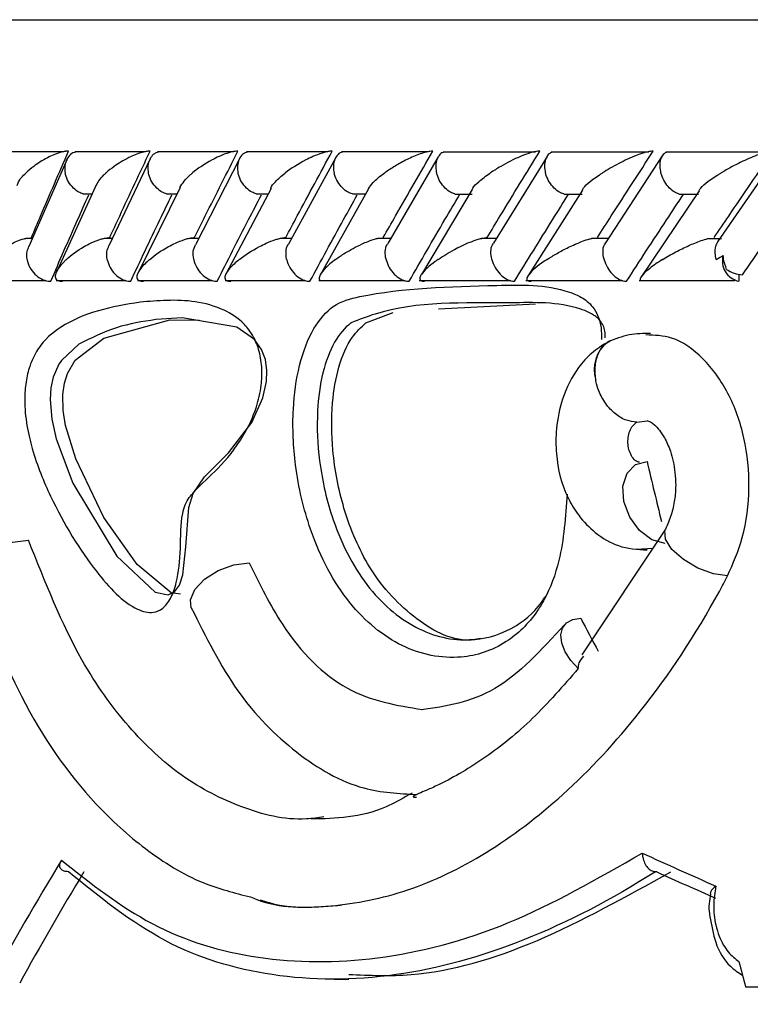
# Model space of a CAD drawing. Header units: millimetres. Extents: x 69 to 135, y 39 to 174.
# Tile 147 of 199: x 92.724 to 93.56, y 121.684 to 122.812. Entities that reach past the tile are written whole.
import ezdxf

# ---------------------------------------------------------------- set-up
doc = ezdxf.new("R2010")
doc.units = ezdxf.units.MM
doc.styles.add('SLDTEXTSTYLE0', font='TXT', dxfattribs={"width": 0.75})
doc.dimstyles.new('SLDDIMSTYLE0', dxfattribs={"dimtxt": 3.5, "dimasz": 3.302, "dimexe": 0, "dimexo": 0.0625, "dimgap": 0.875, "dimtad": 1, "dimdec": 0, "dimlfac": 20, "dimrnd": 1e-09, "dimzin": 12, "dimdsep": 46, "dimtxsty": 'SLDTEXTSTYLE0', "dimsah": 1, "dimcen": 0.09, "dimadec": 0, "dimazin": 3, "dimtfac": 1, "dimtdec": 0, "dimtofl": 0, "dimtmove": 0, "dimatfit": 3, "dimfxl": 0, "dimfrac": 2, "dimtolj": 1, "dimtzin": 12, "dimarcsym": 0})
doc.dimstyles.new('SLDDIMSTYLE1', dxfattribs={"dimtxt": 3.5, "dimasz": 3.302, "dimexe": 0, "dimexo": 0.0625, "dimgap": 0.875, "dimtad": 1, "dimdec": 0, "dimlfac": 20, "dimrnd": 1e-09, "dimzin": 12, "dimdsep": 46, "dimtxsty": 'SLDTEXTSTYLE0', "dimsah": 1, "dimcen": 0.09, "dimadec": 0, "dimazin": 3, "dimtfac": 1, "dimtdec": 0, "dimtmove": 0, "dimatfit": 0, "dimfxl": 0, "dimfrac": 2, "dimtolj": 1, "dimtzin": 12, "dimarcsym": 0})

# ---------------------------------------------------------------- blocks, each defined once
blk = doc.blocks.new('_D')
at = {"color": 7, "linetype": 'Continuous', "lineweight": 18}
for p, q in [((93.4827, 173.872), (135.2794, 173.872)), ((134.2794, 105.8002), (134.2794, 173.872)), ((90.7452, 105.8002), (135.2794, 105.8002))]:
    blk.add_line(p, q, dxfattribs=at)
for points in [[(134.2794, 173.872), (133.7714, 170.57), (134.7874, 170.57)], [(134.2794, 105.8002), (134.7874, 109.1022), (133.7714, 109.1022)]]:
    blk.add_solid(points, dxfattribs=at)
at = {"color": 7, "linetype": 'Continuous', "lineweight": 18, "insert": (129.7677, 135.8804), "char_height": 3.5, "attachment_point": 1, "rotation": 90, "style": 'SLDTEXTSTYLE0'}
blk.add_mtext('1361', dxfattribs=at)
blk = doc.blocks.new('_D_1')
at = {"color": 7, "linetype": 'Continuous', "lineweight": 18}
for p, q in [((92.2732, 128.1922), (124.4905, 128.1922)), ((123.4905, 128.1922), (123.4905, 105.8002)), ((90.7452, 105.8002), (124.4905, 105.8002))]:
    blk.add_line(p, q, dxfattribs=at)
for points in [[(123.4905, 128.1922), (122.9825, 124.8902), (123.9985, 124.8902)], [(123.4905, 105.8002), (123.9985, 109.1022), (122.9825, 109.1022)]]:
    blk.add_solid(points, dxfattribs=at)
at = {"color": 7, "linetype": 'Continuous', "lineweight": 18, "insert": (118.9788, 114.9028), "char_height": 3.5, "attachment_point": 1, "rotation": 90, "style": 'SLDTEXTSTYLE0'}
blk.add_mtext('448', dxfattribs=at)

msp = doc.modelspace()

# ---------------------------------------------------------------- linework, layer by layer
at = {"color": 1, "linetype": 'Continuous', "lineweight": 25}
msp.add_line((92.30313, 122.81225), (98.7069, 122.81225), dxfattribs=at)
at = {"color": 7, "linetype": 'Continuous', "lineweight": 25}
for p, q in [((92.77411, 122.66083), (92.70021, 122.66083)), ((92.77749, 122.65185), (92.73395, 122.55234)), ((92.86759, 122.66082), (92.7872, 122.66082)), ((92.8729, 122.6528), (92.82577, 122.55334)), ((92.96839, 122.66081), (92.88161, 122.66081)), ((92.97568, 122.65368), (92.92499, 122.55425)), ((93.07645, 122.66078), (92.98335, 122.66078)), ((93.08569, 122.65439), (93.03148, 122.55502)), ((93.19177, 122.66073), (93.0924, 122.66073)), ((93.203, 122.65508), (93.14524, 122.55569)), ((93.31438, 122.66068), (93.20874, 122.66068)), ((93.32761, 122.65566), (93.26628, 122.55628)), ((93.44434, 122.66062), (93.33244, 122.66062)), ((93.45961, 122.65617), (93.39467, 122.5568)), ((93.5818, 122.66057), (93.4636, 122.66057)), ((93.59131, 122.65701), (93.523, 122.55776)), ((92.8104, 122.62123), (92.76561, 122.52295)), ((92.90735, 122.62004), (92.85892, 122.52159)), ((93.01149, 122.61882), (92.95964, 122.52056)), ((93.12331, 122.61847), (93.06771, 122.51976)), ((93.24207, 122.6176), (93.18384, 122.52041)), ((93.36828, 122.617), (93.30575, 122.51858)), ((93.50185, 122.61639), (93.43574, 122.51801)), ((92.79613, 122.61277), (92.80654, 122.61277)), ((92.89165, 122.61271), (92.90374, 122.61271)), ((92.99452, 122.61265), (93.00823, 122.61265)), ((93.10466, 122.61259), (93.12, 122.61259)), ((93.22204, 122.61255), (93.24199, 122.61255)), ((93.3467, 122.61252), (93.36788, 122.61252)), ((93.4787, 122.6125), (93.50119, 122.6125)), ((92.73805, 122.56172), (92.73083, 122.56172)), ((92.82974, 122.5617), (92.82054, 122.5617)), ((92.92877, 122.56168), (92.91763, 122.56168)), ((93.03509, 122.56163), (93.02193, 122.56163)), ((93.14866, 122.56158), (93.13349, 122.56158)), ((93.26951, 122.56152), (93.25226, 122.56152)), ((93.39771, 122.56146), (93.37845, 122.56146)), ((93.52732, 122.5614), (93.512, 122.5614)), ((93.54722, 122.52039), (93.54722, 122.51259)), ((92.68007, 122.51366), (92.75314, 122.51366)), ((92.76553, 122.5136), (92.84512, 122.5136)), ((92.85848, 122.51354), (92.94447, 122.51354)), ((92.95881, 122.51349), (93.05112, 122.51349)), ((93.06643, 122.51345), (93.16501, 122.51345)), ((93.18132, 122.51342), (93.28615, 122.51342)), ((93.30352, 122.5134), (93.4146, 122.5134)), ((93.43314, 122.5134), (93.54264, 122.5134)), ((93.20345, 122.48108), (93.3146, 122.4868)), ((93.12028, 122.46512), (93.15159, 122.4768)), ((92.89555, 122.46859), (92.92905, 122.4682)), ((93.39991, 122.44443), (93.39892, 122.44394)), ((93.43051, 122.35118), (93.44233, 122.3527)), ((93.46333, 122.22876), (93.36757, 122.08459)), ((93.42993, 122.20584), (93.44887, 122.20699)), ((93.17322, 121.92614), (93.16928, 121.9241)), ((93.45324, 121.83617), (93.4518, 121.83622)), ((92.99891, 121.80402), (93.0063, 121.80178)), ((93.08395, 121.71302), (93.10076, 121.71302)), ((93.55502, 121.70425), (93.57105, 121.70425))]:
    msp.add_line(p, q, dxfattribs=at)
at = {"color": 7, "linetype": 'Continuous', "lineweight": 25, "flags": 128}
for points in [[(92.79141, 122.44045), (92.77142, 122.42198), (92.76841, 122.41749), (92.76199, 122.40286), (92.75946, 122.3906), (92.7586, 122.377), (92.76039, 122.35463), (92.76536, 122.33197), (92.7845, 122.28119), (92.83487, 122.19759), (92.87868, 122.15658), (92.89365, 122.15347), (92.90087, 122.15681), (92.90649, 122.16444), (92.91047, 122.1763), (92.914, 122.20825), (92.9173, 122.25332), (92.92219, 122.26958), (92.93514, 122.28865), (92.96269, 122.31591), (92.98946, 122.35083), (93.0023, 122.37925), (93.00638, 122.39782), (93.00688, 122.4103), (93.00502, 122.42314), (93.00068, 122.43451), (92.99267, 122.44572), (92.97235, 122.45989), (92.90976, 122.47068), (92.87974, 122.46869), (92.87974, 122.46869)], [(92.90776, 122.15407), (92.89717, 122.15564), (92.85833, 122.1883), (92.82006, 122.24189), (92.78785, 122.30916), (92.77628, 122.34753), (92.77358, 122.36458), (92.77314, 122.38293), (92.77499, 122.39602), (92.77847, 122.40707), (92.78731, 122.42226), (92.8201, 122.44755), (92.89555, 122.46859), (92.89555, 122.46859)], [(93.39892, 122.44394), (93.39738, 122.44311), (93.39713, 122.44296)], [(93.46287, 122.21203), (93.44787, 122.21634), (93.43369, 122.22696), (93.42243, 122.24233), (93.41575, 122.26016), (93.41465, 122.27782), (93.41928, 122.29271), (93.42895, 122.30262), (93.44225, 122.30608)], [(92.66998, 122.16822), (92.66909, 122.17323), (92.67232, 122.18521), (92.68218, 122.19707), (92.69723, 122.20704), (92.71525, 122.21366), (92.73357, 122.21596)], [(92.92017, 122.13855), (92.91915, 122.14773), (92.9243, 122.15966), (92.9355, 122.17139), (92.95112, 122.18122), (92.96891, 122.18773), (92.9863, 122.18999)], [(93.36349, 122.06888), (93.35484, 122.07821), (93.34836, 122.0882), (93.34446, 122.09817), (93.34342, 122.10745), (93.3453, 122.1154), (93.34999, 122.12149), (93.35715, 122.1253), (93.36631, 122.12659)]]:
    msp.add_lwpolyline(points, dxfattribs=at)
at = {"color": 1, "linetype": 'Continuous', "lineweight": 25, "flags": 128}
msp.add_lwpolyline([(93.53449, 122.17498), (93.51834, 122.17727), (93.50054, 122.18386), (93.48382, 122.19376), (93.47072, 122.20544), (93.46326, 122.21713), (93.46257, 122.22703), (93.46323, 122.22856)], dxfattribs=at)
at = {"color": 7, "linetype": 'Continuous', "lineweight": 25}
for centre, radius, start, end in [((99.7409, 122.56759), 7.59022, 179.99844, 226.837281), ((93.55228, 122.53587), 0.02382, 164.33729, 257.73877), ((93.55366, 122.55573), 0.03584, 235.29824, 266.70606), ((96.88179, 122.70561), 4.37867, 192.10164, 241.2195), ((99.74057, 122.56744), 7.44673, 186.656437, 228.025987)]:
    msp.add_arc(centre, radius, start, end, dxfattribs=at)
at = {"color": 1, "linetype": 'Continuous', "lineweight": 25}
msp.add_arc((93.4215, 122.4113), 0.03995, 127.59221, 197.65461, dxfattribs=at)
at = {"color": 7, "linetype": 'Continuous', "lineweight": 25}
for centre, major_axis, ratio, start_param, end_param in [((96.87813, 122.25903), (-3.2487, 12.70516), 0.25354, 1.502361, 1.5077604), ((96.87813, 122.08788), (-3.90207, 5.31271), 0.4495658, 1.2449537, 1.2517225), ((96.87813, 122.04168), (4.57066, -0.81399), 0.2446168, 3.9045203, 3.9320772), ((96.87813, 122.28325), (4.39514, 2.56482), 0.4952336, 2.4038601, 2.4461636), ((96.87813, 122.28325), (4.35671, 2.5424), 0.4952336, 2.4089828, 2.447693), ((96.87492, 122.02255), (4.55061, -0.81443), 0.2456243, 3.9064555, 3.9286041), ((96.87813, 123.79962), (-2.78104, 12.21297), 0.297445, 1.6727921, 1.675192)]:
    msp.add_ellipse(centre, major_axis=major_axis, ratio=ratio, start_param=start_param, end_param=end_param, dxfattribs=at)
for points, knots in [([(92.77968, 122.66163), (92.77866, 122.66161), (92.77736, 122.66158), (92.77447, 122.6612), (92.76943, 122.66012), (92.76249, 122.65759), (92.75126, 122.65222), (92.74054, 122.64515), (92.73352, 122.63919), (92.73091, 122.63667), (92.73087, 122.63663)], [0, 0, 0, 0, 0.0439942, 0.0565433, 0.1182122, 0.2485814, 0.3779116, 0.7339307, 0.9963977, 1, 1, 1, 1]), ([(92.73705, 122.56259), (92.74051, 122.57079), (92.75445, 122.60378), (92.76885, 122.63681), (92.77968, 122.66163)], [0, 0, 0, 0, 0.24834611, 1, 1, 1, 1]), ([(92.873, 122.66163), (92.87225, 122.66162), (92.87081, 122.6616), (92.86773, 122.66119), (92.86243, 122.65999), (92.85563, 122.65753), (92.84414, 122.65222), (92.83288, 122.64516), (92.82533, 122.63918), (92.82249, 122.63667), (92.82245, 122.63663)], [0, 0, 0, 0, 0.0336134, 0.0647183, 0.1259368, 0.2511329, 0.3754612, 0.735597, 0.9964004, 1, 1, 1, 1]), ([(92.82678, 122.56259), (92.83056, 122.57083), (92.84571, 122.60383), (92.8613, 122.63685), (92.873, 122.66163)], [0, 0, 0, 0, 0.2496651, 1, 1, 1, 1]), ([(92.97368, 122.66163), (92.97318, 122.66163), (92.9716, 122.66162), (92.9683, 122.66118), (92.961, 122.65941), (92.95251, 122.65599), (92.93707, 122.64824), (92.92766, 122.64173), (92.92151, 122.63667), (92.92147, 122.63663)], [0, 0, 0, 0, 0.02335459, 0.07345923, 0.13469671, 0.32555096, 0.47278589, 0.99643096, 1, 1, 1, 1]), ([(92.9239, 122.56259), (92.92799, 122.57086), (92.94433, 122.60387), (92.9611, 122.63688), (92.97368, 122.66163)], [0, 0, 0, 0, 0.2505652, 1, 1, 1, 1]), ([(93.08164, 122.66163), (93.08137, 122.66163), (93.08047, 122.66164), (93.07818, 122.66146), (93.07442, 122.66077), (93.06765, 122.65886), (93.05971, 122.65568), (93.04433, 122.64819), (93.03446, 122.64172), (93.02788, 122.63667), (93.02783, 122.63663)], [0, 0, 0, 0, 0.0130721, 0.044028, 0.1002284, 0.1663605, 0.3297314, 0.4739271, 0.9964344, 1, 1, 1, 1]), ([(93.02834, 122.56259), (93.03273, 122.57088), (93.05025, 122.60389), (93.0682, 122.6369), (93.08164, 122.66163)], [0, 0, 0, 0, 0.2510666, 1, 1, 1, 1]), ([(93.14005, 122.56259), (93.14474, 122.57088), (93.16344, 122.6039), (93.18256, 122.63691), (93.19687, 122.66163)], [0, 0, 0, 0, 0.2511314, 1, 1, 1, 1]), ([(93.19687, 122.66163), (93.19682, 122.66163), (93.19581, 122.66165), (93.19333, 122.66146), (93.18831, 122.66045), (93.17888, 122.65748), (93.16659, 122.65196), (93.15321, 122.64455), (93.1453, 122.63934), (93.14158, 122.63667), (93.14153, 122.63663)], [0, 0, 0, 0, 0.0028199, 0.0509756, 0.1103326, 0.2078099, 0.4531809, 0.7216324, 0.9964348, 1, 1, 1, 1]), ([(93.25903, 122.56259), (93.26402, 122.57088), (93.2839, 122.6039), (93.3042, 122.63691), (93.3194, 122.66163)], [0, 0, 0, 0, 0.2510515, 1, 1, 1, 1]), ([(93.3194, 122.66163), (93.31861, 122.66161), (93.3169, 122.66157), (93.31298, 122.66091), (93.30636, 122.65913), (93.29191, 122.65365), (93.27682, 122.64574), (93.26632, 122.63916), (93.26263, 122.63667), (93.26258, 122.63663)], [0, 0, 0, 0, 0.038846, 0.0848072, 0.1629324, 0.312697, 0.7369079, 0.9964032, 1, 1, 1, 1]), ([(93.38534, 122.56259), (93.39062, 122.57086), (93.41169, 122.60389), (93.43318, 122.63689), (93.44928, 122.66163)], [0, 0, 0, 0, 0.2504291, 1, 1, 1, 1]), ([(93.44928, 122.66163), (93.44876, 122.66162), (93.44737, 122.66161), (93.44408, 122.66113), (93.4382, 122.65969), (93.42554, 122.65526), (93.40876, 122.64725), (93.39675, 122.6403), (93.39107, 122.63667), (93.39102, 122.63663)], [0, 0, 0, 0, 0.02740618, 0.07215119, 0.14189903, 0.26911033, 0.62035919, 0.99642958, 1, 1, 1, 1]), ([(93.51906, 122.56259), (93.52462, 122.57083), (93.54691, 122.60387), (93.5696, 122.63687), (93.58664, 122.66163)], [0, 0, 0, 0, 0.2495629, 1, 1, 1, 1]), ([(93.58664, 122.66163), (93.58634, 122.66163), (93.58524, 122.66163), (93.5825, 122.66131), (93.57725, 122.66012), (93.56621, 122.65653), (93.55287, 122.65068), (93.53875, 122.64351), (93.53081, 122.63897), (93.52702, 122.63667), (93.52697, 122.63663)], [0, 0, 0, 0, 0.0165371, 0.0607703, 0.123881, 0.2335061, 0.5249198, 0.7589072, 0.9964281, 1, 1, 1, 1]), ([(92.78791, 122.66059), (92.78733, 122.66049), (92.78451, 122.65998), (92.78051, 122.65672), (92.77648, 122.65092), (92.77497, 122.64386), (92.77532, 122.63883), (92.77571, 122.63671), (92.77573, 122.63663)], [0, 0, 0, 0, 0.059859, 0.2870418, 0.5251866, 0.7996491, 0.9922725, 1, 1, 1, 1]), ([(92.88239, 122.66062), (92.88083, 122.66005), (92.8772, 122.65873), (92.87301, 122.65388), (92.87036, 122.64692), (92.87031, 122.64078), (92.87089, 122.63733), (92.87102, 122.63671), (92.87104, 122.63663)], [0, 0, 0, 0, 0.1755665, 0.4075913, 0.6742351, 0.9410967, 0.9922502, 1, 1, 1, 1]), ([(92.98421, 122.66058), (92.98272, 122.66002), (92.97924, 122.6587), (92.97529, 122.65388), (92.97286, 122.64692), (92.97294, 122.64078), (92.97358, 122.63733), (92.97372, 122.63671), (92.97373, 122.63663)], [0, 0, 0, 0, 0.1729059, 0.4056528, 0.6732136, 0.9409609, 0.9922336, 1, 1, 1, 1]), ([(93.09328, 122.66053), (93.09283, 122.66044), (93.09036, 122.65994), (93.08694, 122.6567), (93.08357, 122.65092), (93.08261, 122.64386), (93.08325, 122.63883), (93.08375, 122.63671), (93.08377, 122.63663)], [0, 0, 0, 0, 0.0508926, 0.2800753, 0.5204425, 0.7977803, 0.9922126, 1, 1, 1, 1]), ([(93.20968, 122.6605), (93.2093, 122.66042), (93.20696, 122.65992), (93.20377, 122.6567), (93.20062, 122.65092), (93.19986, 122.64385), (93.20058, 122.63884), (93.20111, 122.63671), (93.20113, 122.63663)], [0, 0, 0, 0, 0.0452338, 0.2758614, 0.5176247, 0.7965525, 0.9921762, 1, 1, 1, 1]), ([(93.33351, 122.66039), (93.33232, 122.65988), (93.32938, 122.65861), (93.32619, 122.65387), (93.32441, 122.64693), (93.32488, 122.64078), (93.32568, 122.63734), (93.32585, 122.63671), (93.32587, 122.63663)], [0, 0, 0, 0, 0.1589108, 0.3957077, 0.6676704, 0.9398518, 0.992103, 1, 1, 1, 1]), ([(93.46474, 122.66032), (93.46366, 122.65983), (93.46089, 122.65857), (93.45797, 122.65387), (93.45641, 122.64693), (93.457, 122.64077), (93.45785, 122.63734), (93.45802, 122.63671), (93.45805, 122.63663)], [0, 0, 0, 0, 0.1536107, 0.392067, 0.6655818, 0.9393507, 0.9920686, 1, 1, 1, 1]), ([(92.72092, 122.6223), (92.72126, 122.62368), (92.72242, 122.62827), (92.72728, 122.63319), (92.73083, 122.6366), (92.73087, 122.63663)], [0, 0, 0, 0, 0.298608, 0.9930055, 1, 1, 1, 1]), ([(92.79619, 122.61294), (92.79462, 122.61343), (92.79064, 122.61469), (92.78465, 122.6194), (92.77915, 122.62634), (92.77664, 122.6325), (92.77586, 122.63593), (92.77574, 122.63655), (92.77573, 122.63663)], [0, 0, 0, 0, 0.1543872, 0.3926116, 0.6660414, 0.9396666, 0.9920803, 1, 1, 1, 1]), ([(92.8105, 122.62119), (92.81296, 122.62556), (92.81581, 122.63064), (92.82156, 122.63584), (92.82242, 122.6366), (92.82245, 122.63663)], [0, 0, 0, 0, 0.8554616, 0.9934977, 1, 1, 1, 1]), ([(92.8917, 122.61287), (92.8901, 122.61338), (92.88612, 122.61466), (92.88012, 122.6194), (92.8746, 122.62634), (92.87202, 122.6325), (92.87118, 122.63593), (92.87105, 122.63655), (92.87104, 122.63663)], [0, 0, 0, 0, 0.1596622, 0.396308, 0.6681265, 0.9401606, 0.9921476, 1, 1, 1, 1]), ([(92.90711, 122.62011), (92.91025, 122.62484), (92.91385, 122.63027), (92.92052, 122.63586), (92.92142, 122.6366), (92.92147, 122.63663)], [0, 0, 0, 0, 0.8666273, 0.9938672, 1, 1, 1, 1]), ([(92.99456, 122.6128), (92.99293, 122.61333), (92.98896, 122.61462), (92.98295, 122.6194), (92.97743, 122.62635), (92.97478, 122.6325), (92.97389, 122.63593), (92.97375, 122.63655), (92.97373, 122.63663)], [0, 0, 0, 0, 0.1648645, 0.4000026, 0.6701913, 0.9405665, 0.9921737, 1, 1, 1, 1]), ([(93.01117, 122.61904), (93.01119, 122.61916), (93.01156, 122.6215), (93.01723, 122.62749), (93.02343, 122.63327), (93.02779, 122.6366), (93.02783, 122.63663)], [0, 0, 0, 0, 0.02214653, 0.44062634, 0.99426793, 1, 1, 1, 1]), ([(93.1047, 122.61273), (93.10304, 122.61328), (93.0991, 122.61459), (93.0931, 122.6194), (93.08758, 122.62635), (93.08487, 122.6325), (93.08394, 122.63593), (93.08379, 122.63655), (93.08377, 122.63663)], [0, 0, 0, 0, 0.1698543, 0.4035896, 0.6721624, 0.9409312, 0.9922263, 1, 1, 1, 1]), ([(93.12323, 122.6185), (93.1247, 122.62087), (93.12828, 122.62667), (93.13638, 122.63294), (93.14149, 122.6366), (93.14153, 122.63663)], [0, 0, 0, 0, 0.405456, 0.9944587, 1, 1, 1, 1]), ([(93.22208, 122.61268), (93.22041, 122.61324), (93.21652, 122.61456), (93.21056, 122.61939), (93.20505, 122.62635), (93.2023, 122.63249), (93.20131, 122.63593), (93.20115, 122.63655), (93.20113, 122.63663)], [0, 0, 0, 0, 0.1737854, 0.4064385, 0.673708, 0.941164, 0.9922391, 1, 1, 1, 1]), ([(93.24193, 122.6177), (93.24213, 122.61825), (93.24311, 122.62101), (93.25015, 122.62745), (93.25759, 122.63325), (93.26253, 122.6366), (93.26258, 122.63663)], [0, 0, 0, 0, 0.0965276, 0.4823401, 0.9947139, 1, 1, 1, 1]), ([(93.34673, 122.61264), (93.34508, 122.61321), (93.34126, 122.61454), (93.33536, 122.61939), (93.32989, 122.62635), (93.32709, 122.63249), (93.32606, 122.63593), (93.32589, 122.63655), (93.32587, 122.63663)], [0, 0, 0, 0, 0.1764362, 0.4084266, 0.6747639, 0.9412938, 0.9922548, 1, 1, 1, 1]), ([(93.36816, 122.61708), (93.36855, 122.61787), (93.37115, 122.62319), (93.38108, 122.63014), (93.3899, 122.63592), (93.39097, 122.6366), (93.39102, 122.63663)], [0, 0, 0, 0, 0.1336996, 0.8978936, 0.9948836, 1, 1, 1, 1]), ([(93.47873, 122.61262), (93.47711, 122.61319), (93.47339, 122.61452), (93.46758, 122.61939), (93.46215, 122.62634), (93.45931, 122.63249), (93.45824, 122.63593), (93.45807, 122.63655), (93.45805, 122.63663)], [0, 0, 0, 0, 0.177875, 0.4095658, 0.6753211, 0.9412616, 0.9922575, 1, 1, 1, 1]), ([(93.50172, 122.61648), (93.5023, 122.61744), (93.50557, 122.6229), (93.51634, 122.63005), (93.52571, 122.63588), (93.52691, 122.6366), (93.52697, 122.63663)], [0, 0, 0, 0, 0.1575354, 0.8945764, 0.9950534, 1, 1, 1, 1]), ([(92.75922, 122.51259), (92.76425, 122.5242), (92.77439, 122.54765), (92.78893, 122.58067), (92.79849, 122.60208), (92.80276, 122.61163)], [0, 0, 0, 0, 0.3517931, 0.7108729, 1, 1, 1, 1]), ([(92.85085, 122.51259), (92.8563, 122.52423), (92.86733, 122.54774), (92.88306, 122.58076), (92.89339, 122.60214), (92.89797, 122.61163)], [0, 0, 0, 0, 0.35261428, 0.71252716, 1, 1, 1, 1]), ([(92.94984, 122.51259), (92.95572, 122.52425), (92.96761, 122.5478), (92.98453, 122.58081), (92.99561, 122.60217), (93.00051, 122.61163)], [0, 0, 0, 0, 0.3530965, 0.7134988, 1, 1, 1, 1]), ([(93.05613, 122.51259), (93.06243, 122.52425), (93.07517, 122.54782), (93.09326, 122.58083), (93.1051, 122.60218), (93.11034, 122.61163)], [0, 0, 0, 0, 0.3532461, 0.7137909, 1, 1, 1, 1]), ([(93.1697, 122.51259), (93.17641, 122.52425), (93.18998, 122.54781), (93.20925, 122.58082), (93.22185, 122.60217), (93.22743, 122.61163)], [0, 0, 0, 0, 0.3530429, 0.713414, 1, 1, 1, 1]), ([(93.29054, 122.51259), (93.29767, 122.52423), (93.31206, 122.54776), (93.33251, 122.58077), (93.34589, 122.60214), (93.35183, 122.61163)], [0, 0, 0, 0, 0.352523, 0.7123425, 1, 1, 1, 1]), ([(93.41873, 122.51259), (93.42626, 122.52421), (93.44147, 122.54768), (93.46312, 122.58069), (93.47729, 122.60208), (93.48361, 122.61163)], [0, 0, 0, 0, 0.35164991, 0.71058811, 1, 1, 1, 1]), ([(93.5516, 122.51994), (93.5597, 122.53175), (93.57597, 122.55549), (93.59709, 122.58606), (93.61014, 122.60482), (93.61487, 122.61163)], [0, 0, 0, 0, 0.3866249, 0.7772674, 1, 1, 1, 1]), ([(91.97998, 122.5678), (91.98045, 122.50385), (91.9818, 122.32328), (91.99641, 122.02632), (92.02854, 121.67784), (92.07659, 121.33117), (92.14017, 120.98701), (92.21923, 120.64608), (92.31359, 120.30907), (92.42306, 119.97666), (92.54742, 119.64953), (92.6864, 119.32833), (92.8398, 119.01379), (93.00696, 118.7063), (93.18884, 118.40741), (93.33277, 118.18697), (93.42001, 118.06935), (93.43778, 118.04539)], [0, 0, 0, 0, 0.03972557, 0.11216368, 0.18460603, 0.25704844, 0.32949081, 0.40193315, 0.47437547, 0.54681779, 0.61925993, 0.69170213, 0.76414423, 0.83658628, 0.90902816, 0.98147002, 1, 1, 1, 1]), ([(92.68913, 122.53759), (92.68917, 122.53763), (92.69167, 122.54013), (92.69847, 122.54608), (92.70901, 122.5532), (92.72021, 122.55849), (92.72623, 122.56086), (92.73007, 122.56163), (92.73081, 122.56178)], [0, 0, 0, 0, 0.0039193, 0.2894541, 0.6885582, 0.8270427, 0.9665245, 1, 1, 1, 1]), ([(92.77707, 122.53759), (92.77711, 122.53762), (92.78255, 122.54263), (92.79121, 122.54912), (92.8059, 122.55685), (92.81421, 122.56032), (92.82142, 122.56209), (92.82469, 122.56254), (92.82626, 122.56258), (92.82678, 122.56259)], [0, 0, 0, 0, 0.0035819, 0.5254248, 0.6761185, 0.8677248, 0.9304188, 0.9767009, 1, 1, 1, 1]), ([(92.87249, 122.53759), (92.87253, 122.53762), (92.87836, 122.54257), (92.88752, 122.54904), (92.9022, 122.55653), (92.91004, 122.55977), (92.91683, 122.56171), (92.92053, 122.56239), (92.92277, 122.56258), (92.92362, 122.56259), (92.9239, 122.56259)], [0, 0, 0, 0, 0.003609, 0.5227107, 0.670427, 0.8368539, 0.9043254, 0.9605216, 0.9869971, 1, 1, 1, 1]), ([(92.9753, 122.53759), (92.97534, 122.53762), (92.98165, 122.54261), (92.99122, 122.54899), (93.00633, 122.55646), (93.01426, 122.55968), (93.0213, 122.56171), (93.02535, 122.56246), (93.0276, 122.56259), (93.02828, 122.56259), (93.02834, 122.56259)], [0, 0, 0, 0, 0.0035755, 0.5215331, 0.66685, 0.8334474, 0.8999949, 0.9672445, 0.9972691, 1, 1, 1, 1]), ([(93.08544, 122.53759), (93.08549, 122.53762), (93.08883, 122.5401), (93.09776, 122.5461), (93.1104, 122.55317), (93.12313, 122.55855), (93.12937, 122.56086), (93.13314, 122.56162), (93.13347, 122.56168)], [0, 0, 0, 0, 0.0039837, 0.2882206, 0.7007999, 0.82607, 0.9851384, 1, 1, 1, 1]), ([(93.20291, 122.53759), (93.20296, 122.53762), (93.2057, 122.53952), (93.21155, 122.54334), (93.22316, 122.55002), (93.23544, 122.55606), (93.24721, 122.56038), (93.25344, 122.56198), (93.25696, 122.56253), (93.25846, 122.56257), (93.25903, 122.56259)], [0, 0, 0, 0, 0.0036009, 0.2008824, 0.4001696, 0.7146074, 0.852531, 0.9265383, 0.9720242, 1, 1, 1, 1]), ([(93.32776, 122.53759), (93.32781, 122.53762), (93.33138, 122.53996), (93.33901, 122.54462), (93.35224, 122.55168), (93.36491, 122.55726), (93.37436, 122.56064), (93.37782, 122.5614), (93.37844, 122.56153)], [0, 0, 0, 0, 0.0039799, 0.273123, 0.5477992, 0.8392484, 0.971117, 1, 1, 1, 1]), ([(93.46004, 122.53759), (93.4601, 122.53762), (93.46478, 122.54053), (93.47419, 122.5459), (93.48895, 122.55323), (93.50135, 122.55825), (93.50928, 122.56094), (93.51185, 122.56147), (93.51198, 122.5615)], [0, 0, 0, 0, 0.0040319, 0.3440803, 0.6315772, 0.8780402, 0.9935182, 1, 1, 1, 1]), ([(92.73216, 122.53759), (92.73215, 122.53767), (92.73161, 122.54072), (92.73133, 122.54611), (92.73333, 122.55044), (92.73417, 122.55225)], [0, 0, 0, 0, 0.0157395, 0.5866935, 1, 1, 1, 1]), ([(92.82386, 122.53759), (92.82384, 122.53767), (92.82324, 122.54074), (92.8229, 122.5465), (92.82493, 122.55115), (92.82588, 122.5533)], [0, 0, 0, 0, 0.01449166, 0.54477453, 1, 1, 1, 1]), ([(92.92298, 122.53759), (92.92296, 122.53767), (92.92231, 122.54073), (92.92187, 122.54687), (92.92391, 122.55182), (92.92492, 122.55428)], [0, 0, 0, 0, 0.0136166, 0.5108152, 1, 1, 1, 1]), ([(93.02945, 122.53759), (93.02943, 122.53767), (93.02874, 122.54074), (93.02848, 122.54665), (93.0295, 122.55274), (93.03136, 122.5548), (93.03152, 122.55499)], [0, 0, 0, 0, 0.0128502, 0.4824488, 0.9527624, 1, 1, 1, 1]), ([(93.14326, 122.53759), (93.14324, 122.53767), (93.1425, 122.54073), (93.14209, 122.54668), (93.14309, 122.55298), (93.14505, 122.55521), (93.14538, 122.55559)], [0, 0, 0, 0, 0.01228158, 0.45972673, 0.90778019, 1, 1, 1, 1]), ([(93.26441, 122.53759), (93.26439, 122.53767), (93.2636, 122.54074), (93.26306, 122.5467), (93.26399, 122.55321), (93.26602, 122.55559), (93.26649, 122.55614)], [0, 0, 0, 0, 0.0117287, 0.4405308, 0.8699651, 1, 1, 1, 1]), ([(93.39296, 122.53759), (93.39294, 122.53767), (93.39211, 122.54074), (93.39143, 122.54671), (93.39228, 122.55341), (93.39433, 122.55593), (93.39491, 122.55664)], [0, 0, 0, 0, 0.0113197, 0.4243789, 0.8380346, 1, 1, 1, 1]), ([(93.52302, 122.55775), (93.52209, 122.5561), (93.52004, 122.55247), (93.51966, 122.54533), (93.52048, 122.54002), (93.5212, 122.53767), (93.52123, 122.53759)], [0, 0, 0, 0, 0.3123964, 0.6890252, 0.9892961, 1, 1, 1, 1]), ([(92.73216, 122.53759), (92.73218, 122.53751), (92.73274, 122.53444), (92.73488, 122.52837), (92.74062, 122.52053), (92.7481, 122.515), (92.75465, 122.51279), (92.75823, 122.51263), (92.75922, 122.51259)], [0, 0, 0, 0, 0.0065092, 0.2442732, 0.4823666, 0.709821, 0.9191353, 1, 1, 1, 1]), ([(92.77707, 122.53759), (92.77704, 122.53756), (92.7761, 122.53669), (92.77002, 122.53079), (92.76412, 122.52305), (92.76415, 122.51599), (92.76664, 122.51363), (92.76944, 122.51269), (92.77165, 122.51262), (92.77263, 122.51259)], [0, 0, 0, 0, 0.00357023, 0.09014891, 0.62026964, 0.80664424, 0.89759845, 0.9541572, 1, 1, 1, 1]), ([(92.82386, 122.53759), (92.82387, 122.53751), (92.82449, 122.53444), (92.82671, 122.52836), (92.83249, 122.52052), (92.83993, 122.515), (92.84637, 122.51279), (92.84987, 122.51263), (92.85085, 122.51259)], [0, 0, 0, 0, 0.006517, 0.2444353, 0.4827055, 0.7102331, 0.9195147, 1, 1, 1, 1]), ([(92.87249, 122.53759), (92.87245, 122.53756), (92.86837, 122.53408), (92.86246, 122.52813), (92.85788, 122.52065), (92.85741, 122.51596), (92.85958, 122.51362), (92.86221, 122.51269), (92.86434, 122.51262), (92.8653, 122.51259)], [0, 0, 0, 0, 0.00356225, 0.36265144, 0.62237141, 0.80741706, 0.89801735, 0.95453681, 1, 1, 1, 1]), ([(92.92298, 122.53759), (92.92299, 122.53751), (92.92366, 122.53444), (92.92596, 122.52836), (92.93177, 122.52052), (92.93914, 122.51499), (92.94548, 122.51279), (92.94889, 122.51263), (92.94984, 122.51259)], [0, 0, 0, 0, 0.0065102, 0.2445247, 0.4828919, 0.7104829, 0.9197057, 1, 1, 1, 1]), ([(92.9753, 122.53759), (92.97525, 122.53756), (92.97303, 122.53579), (92.96895, 122.5323), (92.96317, 122.52642), (92.95905, 122.52062), (92.95806, 122.51595), (92.9599, 122.51361), (92.96235, 122.51269), (92.96442, 122.51262), (92.96534, 122.51259)], [0, 0, 0, 0, 0.003594, 0.1847966, 0.3645971, 0.6232336, 0.8077361, 0.8981965, 0.9547187, 1, 1, 1, 1]), ([(93.02945, 122.53759), (93.02947, 122.53751), (93.03019, 122.53445), (93.03256, 122.52836), (93.03838, 122.52052), (93.04567, 122.51499), (93.05188, 122.51279), (93.05521, 122.51263), (93.05613, 122.51259)], [0, 0, 0, 0, 0.0065128, 0.2445719, 0.4829746, 0.7105704, 0.9197793, 1, 1, 1, 1]), ([(93.08544, 122.53759), (93.08539, 122.53756), (93.08087, 122.53419), (93.07398, 122.52836), (93.06758, 122.52082), (93.06629, 122.51618), (93.06697, 122.51391), (93.06816, 122.51349), (93.06823, 122.51347)], [0, 0, 0, 0, 0.0039532, 0.3878625, 0.6817411, 0.8918951, 0.9942903, 1, 1, 1, 1]), ([(93.14326, 122.53759), (93.14328, 122.53751), (93.14404, 122.53444), (93.14647, 122.52836), (93.15229, 122.52052), (93.15949, 122.51499), (93.16557, 122.51279), (93.1688, 122.51263), (93.1697, 122.51259)], [0, 0, 0, 0, 0.0064962, 0.2445526, 0.482947, 0.7105459, 0.9197881, 1, 1, 1, 1]), ([(93.20291, 122.53759), (93.20286, 122.53756), (93.20174, 122.53677), (93.1936, 122.53092), (93.18467, 122.52318), (93.18135, 122.51605), (93.18244, 122.51364), (93.18456, 122.51272), (93.18642, 122.51258), (93.18736, 122.51259), (93.18737, 122.51259)], [0, 0, 0, 0, 0.0035698, 0.0814922, 0.6158352, 0.8044474, 0.8963942, 0.9534406, 0.9995083, 1, 1, 1, 1]), ([(93.26441, 122.53759), (93.26443, 122.53751), (93.26523, 122.53445), (93.26772, 122.52836), (93.27353, 122.52052), (93.28061, 122.515), (93.28654, 122.51279), (93.28967, 122.51263), (93.29054, 122.51259)], [0, 0, 0, 0, 0.0065248, 0.2444741, 0.482769, 0.7103109, 0.9195936, 1, 1, 1, 1]), ([(93.32776, 122.53759), (93.3277, 122.53756), (93.32644, 122.53672), (93.31771, 122.53081), (93.30808, 122.52308), (93.30405, 122.51601), (93.30473, 122.51362), (93.30678, 122.51271), (93.30833, 122.51259), (93.30938, 122.51259), (93.30938, 122.51259)], [0, 0, 0, 0, 0.0036003, 0.0877913, 0.6190619, 0.8060393, 0.89726, 0.9539739, 0.9998987, 1, 1, 1, 1]), ([(93.39296, 122.53759), (93.39298, 122.53751), (93.39383, 122.53445), (93.39637, 122.52836), (93.40214, 122.52053), (93.40909, 122.515), (93.41486, 122.51279), (93.41789, 122.51263), (93.41873, 122.51259)], [0, 0, 0, 0, 0.0065336, 0.24434, 0.4824816, 0.7099642, 0.9192607, 1, 1, 1, 1]), ([(93.46004, 122.53759), (93.45999, 122.53756), (93.45448, 122.53412), (93.44589, 122.5282), (93.43724, 122.52065), (93.43437, 122.51609), (93.43417, 122.51387), (93.4351, 122.51345), (93.43517, 122.51342)], [0, 0, 0, 0, 0.0039439, 0.39706918, 0.68695712, 0.89256784, 0.99274111, 1, 1, 1, 1]), ([(93.52123, 122.53759), (93.52128, 122.53762), (93.52391, 122.53907), (93.52666, 122.5407), (93.52935, 122.5423)], [0, 0, 0, 0, 0.0216304, 1, 1, 1, 1]), ([(93.53326, 122.52626), (93.53193, 122.53011), (93.53015, 122.53527), (93.52951, 122.54087), (93.52935, 122.5423)], [0, 0, 0, 0, 0.7461251, 1, 1, 1, 1]), ([(92.86154, 122.48865), (92.87172, 122.48952), (92.90287, 122.49216), (92.94387, 122.48882), (92.97781, 122.4684), (92.99138, 122.45054), (92.99859, 122.43262), (93.00155, 122.41279), (93.00054, 122.39051), (92.994, 122.36298), (92.97734, 122.32883), (92.95194, 122.29777), (92.92855, 122.27767), (92.91409, 122.26093), (92.90772, 122.23802), (92.90843, 122.2064), (92.90531, 122.17219), (92.89715, 122.14871), (92.88767, 122.13695), (92.87434, 122.13158), (92.84692, 122.13925), (92.80541, 122.18383), (92.76577, 122.24769), (92.74083, 122.30806), (92.73138, 122.34679), (92.72869, 122.3738), (92.73043, 122.39772), (92.73539, 122.41812), (92.74803, 122.4431), (92.7747, 122.46473), (92.81384, 122.48064), (92.84542, 122.48595), (92.86154, 122.48865)], [0, 0, 0, 0, 0.0431547, 0.1319797, 0.1642978, 0.1810653, 0.1951831, 0.2093561, 0.2220207, 0.2400828, 0.2698017, 0.3156665, 0.3568948, 0.3736732, 0.3815949, 0.4091114, 0.4362734, 0.4511746, 0.4662242, 0.4811878, 0.5072249, 0.5818152, 0.6810466, 0.7305629, 0.7510541, 0.7717549, 0.7856644, 0.799583, 0.8188922, 0.8634721, 0.9303218, 1, 1, 1, 1]), ([(93.39413, 122.44777), (93.39414, 122.44783), (93.39462, 122.45024), (93.39416, 122.45536), (93.39214, 122.46243), (93.38678, 122.47004), (93.37791, 122.47636), (93.34352, 122.48972), (93.25725, 122.48558), (93.16974, 122.49115), (93.11252, 122.46863), (93.10348, 122.46507)], [0, 0, 0, 0, 0.0003395, 0.0150882, 0.0295824, 0.0456314, 0.0778722, 0.1163759, 0.3735472, 0.901076, 1, 1, 1, 1]), ([(93.10348, 122.46507), (93.10319, 122.46486), (93.09608, 122.45979), (93.08284, 122.44388), (93.0695, 122.4081), (93.06314, 122.36022), (93.06601, 122.30077), (93.08359, 122.22647), (93.12226, 122.15555), (93.1795, 122.10921), (93.23894, 122.09675), (93.28915, 122.11263), (93.3163, 122.13596), (93.32544, 122.15101), (93.32577, 122.15154)], [0, 0, 0, 0, 0.0023053, 0.0566351, 0.1152796, 0.1773879, 0.2567059, 0.3577011, 0.5065697, 0.6565482, 0.8049824, 0.9142346, 0.9969653, 1, 1, 1, 1]), ([(93.25148, 122.10354), (93.24864, 122.10296), (93.22328, 122.09783), (93.1769, 122.12216), (93.12574, 122.17471), (93.09435, 122.24634), (93.08108, 122.31314), (93.08025, 122.37004), (93.08806, 122.4154), (93.1019, 122.4484), (93.11472, 122.46007), (93.12028, 122.46512)], [0, 0, 0, 0, 0.0249527, 0.2221038, 0.4196809, 0.5701845, 0.6936977, 0.7890392, 0.8650535, 0.9415222, 1, 1, 1, 1]), ([(93.44619, 122.45286), (93.43796, 122.45278), (93.42158, 122.45262), (93.40539, 122.44637), (93.39734, 122.44326)], [0, 0, 0, 0, 0.5029862, 1, 1, 1, 1]), ([(93.53449, 122.17498), (93.54073, 122.18925), (93.55414, 122.21992), (93.56114, 122.27594), (93.55533, 122.33397), (93.53654, 122.38629), (93.50721, 122.42616), (93.47364, 122.4501), (93.45082, 122.45083), (93.44096, 122.45115)], [0, 0, 0, 0, 0.1312692, 0.2819457, 0.432003, 0.5818964, 0.7326036, 0.8845295, 1, 1, 1, 1]), ([(93.39713, 122.44296), (93.39074, 122.43902), (93.37851, 122.43148), (93.35976, 122.41021), (93.34478, 122.38075), (93.33771, 122.3459), (93.3375, 122.30669), (93.34621, 122.27204), (93.36444, 122.24235), (93.38359, 122.22266), (93.41033, 122.20673), (93.43106, 122.20549), (93.44215, 122.20482)], [0, 0, 0, 0, 0.0797183, 0.1525551, 0.2788857, 0.3824458, 0.4680857, 0.6264842, 0.6952136, 0.7810433, 0.8829629, 1, 1, 1, 1]), ([(93.39951, 122.44343), (93.39767, 122.4426), (93.3921, 122.44008), (93.38588, 122.43058), (93.3819, 122.41663), (93.3823, 122.40538), (93.38336, 122.39959), (93.38343, 122.39918)], [0, 0, 0, 0, 0.1384957, 0.4185875, 0.6987523, 0.978917, 1, 1, 1, 1]), ([(93.43051, 122.35118), (93.42654, 122.35162), (93.41823, 122.35254), (93.40556, 122.36013), (93.39437, 122.37197), (93.38711, 122.38538), (93.38429, 122.39477), (93.38351, 122.39879), (93.38343, 122.39918)], [0, 0, 0, 0, 0.1963652, 0.4103647, 0.6248453, 0.8396909, 0.9843681, 1, 1, 1, 1]), ([(93.43358, 122.30533), (93.43283, 122.30546), (93.4302, 122.3059), (93.42623, 122.30955), (93.42247, 122.31572), (93.42039, 122.32344), (93.42012, 122.33159), (93.42163, 122.33939), (93.42476, 122.346), (93.42805, 122.34961), (93.4301, 122.35091), (93.43051, 122.35118)], [0, 0, 0, 0, 0.0551445, 0.1919322, 0.3251386, 0.4552629, 0.5830188, 0.7099874, 0.8377041, 0.9675603, 1, 1, 1, 1]), ([(93.44201, 122.35298), (93.44456, 122.35222), (93.44809, 122.35117), (93.45579, 122.34297), (93.46288, 122.33282), (93.47005, 122.31665), (93.47426, 122.29727), (93.47536, 122.27815), (93.474, 122.26167), (93.47032, 122.24435), (93.46568, 122.23401), (93.46327, 122.22865)], [0, 0, 0, 0, 0.2340328, 0.3244394, 0.4019457, 0.5040748, 0.6392275, 0.717522, 0.8030558, 0.897795, 1, 1, 1, 1]), ([(93.07214, 121.89895), (93.0654, 121.89802), (93.03271, 121.89353), (92.97739, 121.90799), (92.90866, 121.94243), (92.84732, 121.99998), (92.7856, 122.08573), (92.7528, 122.16783), (92.73357, 122.21596)], [0, 0, 0, 0, 0.0458029, 0.2219674, 0.3981411, 0.5742972, 0.7504496, 1, 1, 1, 1]), ([(92.9863, 122.18999), (92.99848, 122.16554), (93.02924, 122.10378), (93.09629, 122.03647), (93.15554, 122.02677), (93.18492, 122.02197)], [0, 0, 0, 0, 0.2483718, 0.6273809, 1, 1, 1, 1]), ([(92.66998, 122.16822), (92.68741, 122.12301), (92.72535, 122.02456), (92.79542, 121.92511), (92.86807, 121.85957), (92.92759, 121.82258), (92.96981, 121.81191), (92.98817, 121.80727)], [0, 0, 0, 0, 0.2443145, 0.5320007, 0.6942766, 0.8670413, 1, 1, 1, 1]), ([(92.98817, 121.80727), (92.99055, 121.80626), (93.01898, 121.79419), (93.07962, 121.79447), (93.16785, 121.81086), (93.25808, 121.85439), (93.34873, 121.92266), (93.44066, 122.02137), (93.50137, 122.11272), (93.53136, 122.16908), (93.53449, 122.17498)], [0, 0, 0, 0, 0.013949, 0.1666725, 0.3194091, 0.4721228, 0.6248452, 0.7896369, 0.9779962, 1, 1, 1, 1]), ([(92.92017, 122.13856), (92.93693, 122.10512), (92.97055, 122.03806), (93.03966, 121.96922), (93.1098, 121.92837), (93.158, 121.92575), (93.17845, 121.92464)], [0, 0, 0, 0, 0.2657136, 0.5329659, 0.801845, 1, 1, 1, 1]), ([(93.34741, 122.11883), (93.3214, 122.09055), (93.26979, 122.03444), (93.21201, 122.02578), (93.18335, 122.02149)], [0, 0, 0, 0, 0.50402996, 1, 1, 1, 1]), ([(93.36349, 122.06888), (93.36368, 122.07112), (93.36419, 122.07686), (93.36764, 122.08076), (93.36974, 122.08314)], [0, 0, 0, 0, 0.3899754, 1, 1, 1, 1]), ([(93.36349, 122.06888), (93.34618, 122.04903), (93.31156, 122.00934), (93.25679, 121.96522), (93.21593, 121.94142), (93.1925, 121.93074), (93.18375, 121.92703), (93.17864, 121.92486), (93.17565, 121.92343), (93.17429, 121.92252), (93.17445, 121.92196), (93.1755, 121.9217), (93.17681, 121.92161), (93.17771, 121.9216), (93.17798, 121.9216)], [0, 0, 0, 0, 0.2511958, 0.5024114, 0.7602539, 0.8351201, 0.8861817, 0.9212679, 0.9456354, 0.9691809, 0.9826841, 0.9912053, 0.9974356, 1, 1, 1, 1]), ([(93.16928, 121.9241), (93.16056, 121.91925), (93.12202, 121.89781), (93.08572, 121.89711), (93.05763, 121.89656)], [0, 0, 0, 0, 0.2263698, 1, 1, 1, 1]), ([(92.7714, 121.84931), (92.80507, 121.82274), (92.87329, 121.76892), (92.99576, 121.73199), (93.13312, 121.7314), (93.28239, 121.76945), (93.38543, 121.82816), (93.43678, 121.85742)], [0, 0, 0, 0, 0.1915984, 0.388152, 0.5886141, 0.7949884, 1, 1, 1, 1]), ([(93.43678, 121.85742), (93.43679, 121.85734), (93.43685, 121.85578), (93.43731, 121.85188), (93.43916, 121.84614), (93.44258, 121.8409), (93.44692, 121.83723), (93.45017, 121.83656), (93.4518, 121.83622)], [0, 0, 0, 0, 0.0080258, 0.1500596, 0.3745493, 0.5869285, 0.7933096, 1, 1, 1, 1]), ([(92.77944, 121.83617), (92.77776, 121.83631), (92.77441, 121.83658), (92.7711, 121.83861), (92.76931, 121.84169), (92.76941, 121.84543), (92.77081, 121.84815), (92.7714, 121.84931)], [0, 0, 0, 0, 0.1897884, 0.3788991, 0.5857742, 0.8235701, 1, 1, 1, 1]), ([(93.4518, 121.83622), (93.45177, 121.8362), (93.4016, 121.80419), (93.3008, 121.75203), (93.15183, 121.71113), (93.01297, 121.71172), (92.88571, 121.75008), (92.81519, 121.80721), (92.77944, 121.83617)], [0, 0, 0, 0, 0.000103, 0.1981733, 0.3975313, 0.6027719, 0.7986535, 1, 1, 1, 1]), ([(93.10077, 121.71866), (93.12427, 121.71755), (93.1923, 121.71435), (93.3176, 121.75145), (93.41834, 121.80767), (93.4694, 121.83617)], [0, 0, 0, 0, 0.2064822, 0.5977714, 1, 1, 1, 1]), ([(93.52115, 121.81972), (93.52111, 121.81969), (93.51854, 121.81775), (93.51518, 121.81463), (93.51456, 121.81188), (93.51437, 121.81101)], [0, 0, 0, 0, 0.0107792, 0.6881377, 1, 1, 1, 1]), ([(93.52115, 121.81972), (93.51995, 121.81257), (93.51748, 121.79786), (93.51984, 121.7778), (93.52555, 121.7593), (93.53421, 121.74364), (93.54324, 121.73654), (93.54748, 121.7332)], [0, 0, 0, 0, 0.21115, 0.4345292, 0.5700784, 0.7977343, 1, 1, 1, 1]), ([(93.51506, 121.81097), (93.51365, 121.80329), (93.51201, 121.79444), (93.51403, 121.78608), (93.5143, 121.78498)], [0, 0, 0, 0, 0.8679335, 1, 1, 1, 1]), ([(93.0063, 121.80178), (93.00727, 121.80148), (93.03485, 121.79301), (93.06452, 121.7956), (93.09314, 121.7981)], [0, 0, 0, 0, 0.0351003, 1, 1, 1, 1]), ([(93.5143, 121.78498), (93.51597, 121.77489), (93.51952, 121.75335), (93.53345, 121.7293), (93.5467, 121.72074), (93.55154, 121.71762)], [0, 0, 0, 0, 0.3585724, 0.7658744, 1, 1, 1, 1]), ([(94.01925, 118.10177), (94.01391, 118.10832), (93.93721, 118.20222), (93.80075, 118.39263), (93.61136, 118.67302), (93.43663, 118.96298), (93.27526, 119.26049), (93.12803, 119.56529), (92.99516, 119.87661), (92.87695, 120.19379), (92.77371, 120.51615), (92.68544, 120.84296), (92.61319, 121.17361), (92.56163, 121.46346), (92.54067, 121.64369), (92.53274, 121.71186)], [0, 0, 0, 0, 0.0064142, 0.0920068, 0.1775994, 0.2631918, 0.3487841, 0.4343763, 0.5199684, 0.6055604, 0.6911523, 0.776744, 0.8623358, 0.9479274, 1, 1, 1, 1])]:
    msp.add_open_spline(points, degree=3, knots=knots, dxfattribs=at)
at = {"color": 1, "linetype": 'Continuous', "lineweight": 25}
for points, knots in [([(93.35073, 122.26885), (93.34888, 122.24281), (93.3458, 122.19944), (93.32959, 122.15605), (93.30966, 122.1231), (93.2781, 122.0933), (93.22348, 122.07659), (93.16019, 122.08957), (93.09906, 122.13903), (93.05746, 122.21518), (93.03826, 122.29608), (93.03513, 122.3622), (93.0426, 122.41745), (93.05876, 122.45969), (93.08346, 122.48811), (93.15274, 122.50511), (93.24136, 122.50702), (93.33045, 122.50955), (93.36725, 122.49491), (93.37884, 122.48585), (93.38646, 122.47311), (93.39011, 122.45976), (93.38998, 122.45043), (93.38992, 122.44594)], [0, 0, 0, 0, 0.05239064, 0.08726614, 0.09917854, 0.14478082, 0.20284147, 0.28026672, 0.35845532, 0.4367817, 0.49064054, 0.53382986, 0.56864737, 0.6037072, 0.63552514, 0.67246617, 0.85168066, 0.94131477, 0.95640377, 0.97160044, 0.98128495, 0.99100153, 1, 1, 1, 1]), ([(92.87974, 122.46869), (92.86442, 122.46638), (92.83364, 122.46175), (92.80553, 122.44757), (92.79141, 122.44045)], [0, 0, 0, 0, 0.4977028, 1, 1, 1, 1])]:
    msp.add_open_spline(points, degree=3, knots=knots, dxfattribs=at)

# ---------------------------------------------------------------- dimensions: what is measured, and where the dimension line sits
at = {"color": 7, "linetype": 'Continuous', "lineweight": 18}
for base, p1, p2, dimstyle, picture, middle in [((134.27939, 173.87203), (89.74517, 105.80017), (92.48267, 173.87203), 'SLDDIMSTYLE0', '_D', (134.27939, 141.05263)), ((123.49051, 105.80017), (91.27317, 128.19217), (89.74517, 105.80017), 'SLDDIMSTYLE1', '_D_1', (123.49051, 118.78194))]:
    dim = msp.add_linear_dim(base=base, p1=p1, p2=p2, angle=90, dimstyle=dimstyle, dxfattribs=at)
    dim.commit()
    dim.dimension.update_dxf_attribs({"geometry": picture, "text_midpoint": middle, "dimtype": 160})

doc.saveas('drawing.dxf')
